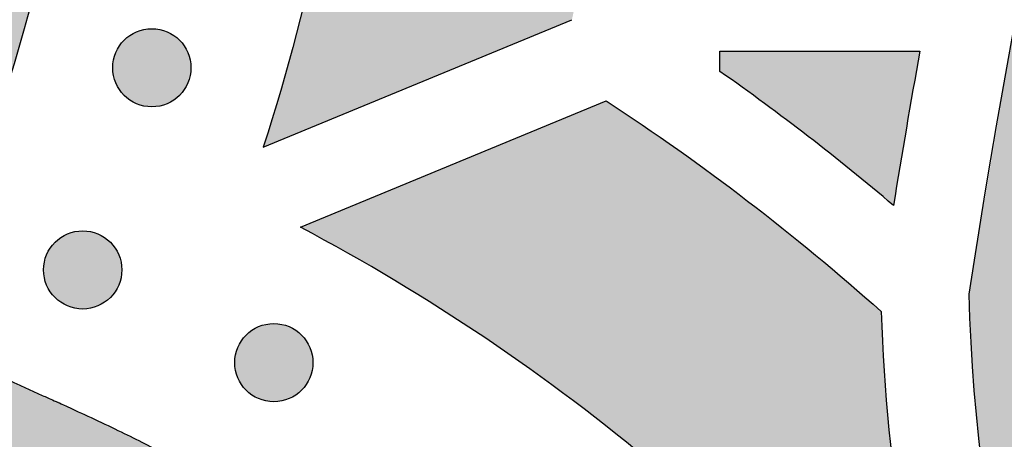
# Model space of a CAD drawing. Header units: millimetres. Extents: x -3873 to -97, y 912 to 4165.
# Tile 114 of 256: x -3778 to -3734, y 1514 to 1533. Entities that reach past the tile are written whole.
import ezdxf

# ---------------------------------------------------------------- set-up
doc = ezdxf.new("R2010")
doc.units = ezdxf.units.MM
doc.layers.add('pattern', color=7, linetype='Continuous', true_color=0x000000)

msp = doc.modelspace()

# ---------------------------------------------------------------- hatches: boundary and pattern name
at = {"layer": 'pattern'}
for points in [[(-3727.04, 1486.691), (-3726.397, 1494.566), (-3725.595, 1502.451), (-3724.634, 1510.34), (-3723.513, 1518.229), (-3722.232, 1526.114), (-3720.79, 1533.989), (-3719.188, 1541.849), (-3717.424, 1549.69), (-3715.5, 1557.506), (-3713.416, 1565.293), (-3711.173, 1573.046), (-3708.771, 1580.76), (-3706.211, 1588.431), (-3703.495, 1596.052), (-3700.624, 1603.62), (-3697.599, 1611.13), (-3694.424, 1618.577), (-3691.098, 1625.957), (-3687.626, 1633.265), (-3684.008, 1640.497), (-3680.248, 1647.648), (-3676.348, 1654.714), (-3672.312, 1661.692), (-3668.142, 1668.577), (-3663.84, 1675.366), (-3659.412, 1682.055), (-3654.86, 1688.64), (-3650.187, 1695.119), (-3645.397, 1701.487), (-3640.495, 1707.743), (-3635.483, 1713.882), (-3630.366, 1719.903), (-3632.469, 1719.138), (-3634.555, 1718.313), (-3636.622, 1717.429), (-3638.669, 1716.487), (-3640.691, 1715.486), (-3642.688, 1714.43), (-3644.656, 1713.317), (-3646.593, 1712.15), (-3648.497, 1710.93), (-3650.366, 1709.658), (-3652.197, 1708.336), (-3653.99, 1706.966), (-3655.741, 1705.549), (-3657.449, 1704.086), (-3659.112, 1702.581), (-3660.73, 1701.035), (-3667.802, 1691.052), (-3674.596, 1680.831), (-3681.099, 1670.383), (-3687.301, 1659.722), (-3693.19, 1648.86), (-3698.759, 1637.811), (-3703.997, 1626.589), (-3708.898, 1615.21), (-3713.454, 1603.688), (-3717.66, 1592.04), (-3721.51, 1580.282), (-3725, 1568.429), (-3728.128, 1556.498), (-3730.891, 1544.506), (-3733.288, 1532.469), (-3735.32, 1520.405), (-3735.234, 1518.234), (-3735.09, 1516.06), (-3734.888, 1513.887), (-3734.627, 1511.716), (-3734.307, 1509.549), (-3733.928, 1507.39), (-3733.492, 1505.24), (-3732.997, 1503.102), (-3732.445, 1500.978), (-3731.836, 1498.87), (-3731.171, 1496.781), (-3730.451, 1494.713), (-3729.677, 1492.667), (-3728.849, 1490.647), (-3727.97, 1488.655)], [(-3821.045, 1634.938), (-3821.701, 1634.748), (-3822.356, 1634.546), (-3823.008, 1634.332), (-3823.658, 1634.105), (-3824.304, 1633.865), (-3824.947, 1633.613), (-3825.587, 1633.349), (-3826.222, 1633.073), (-3826.854, 1632.784), (-3827.48, 1632.483), (-3828.101, 1632.17), (-3828.717, 1631.846), (-3829.328, 1631.509), (-3829.932, 1631.162), (-3830.529, 1630.802), (-3831.12, 1630.432), (-3831.704, 1630.05), (-3832.281, 1629.658), (-3832.85, 1629.255), (-3833.411, 1628.842), (-3833.964, 1628.419), (-3834.508, 1627.986), (-3835.043, 1627.543), (-3835.57, 1627.091), (-3836.087, 1626.63), (-3836.595, 1626.159), (-3837.093, 1625.681), (-3837.582, 1625.194), (-3838.06, 1624.699), (-3838.528, 1624.197), (-3838.986, 1623.688), (-3839.432, 1623.171), (-3837.848, 1623.368), (-3836.253, 1623.529), (-3834.648, 1623.653), (-3833.034, 1623.738), (-3831.413, 1623.786), (-3829.786, 1623.794), (-3828.155, 1623.763), (-3826.521, 1623.693), (-3824.885, 1623.583), (-3823.248, 1623.434), (-3821.613, 1623.244), (-3819.981, 1623.015), (-3818.353, 1622.745), (-3816.73, 1622.436), (-3815.114, 1622.087), (-3813.507, 1621.699), (-3811.91, 1621.271), (-3810.324, 1620.805), (-3808.751, 1620.301), (-3807.192, 1619.76), (-3805.649, 1619.181), (-3804.122, 1618.566), (-3802.613, 1617.915), (-3801.124, 1617.229), (-3799.655, 1616.509), (-3798.207, 1615.756), (-3796.782, 1614.971), (-3795.381, 1614.155), (-3794.005, 1613.308), (-3792.654, 1612.432), (-3791.33, 1611.528), (-3790.033, 1610.598), (-3788.823, 1609.686), (-3787.63, 1608.743), (-3786.454, 1607.768), (-3785.298, 1606.762), (-3784.161, 1605.727), (-3783.046, 1604.661), (-3781.953, 1603.566), (-3780.884, 1602.443), (-3779.839, 1601.292), (-3778.819, 1600.115), (-3777.827, 1598.911), (-3776.862, 1597.683), (-3775.925, 1596.43), (-3775.018, 1595.154), (-3774.141, 1593.856), (-3773.296, 1592.537), (-3772.482, 1591.198), (-3771.7, 1589.841), (-3770.952, 1588.466), (-3770.238, 1587.074), (-3769.557, 1585.668), (-3768.911, 1584.248), (-3768.301, 1582.815), (-3767.725, 1581.371), (-3767.186, 1579.917), (-3766.682, 1578.455), (-3766.214, 1576.985), (-3765.782, 1575.509), (-3765.386, 1574.028), (-3765.026, 1572.544), (-3764.702, 1571.058), (-3764.414, 1569.571), (-3763.978, 1566.94), (-3763.621, 1564.287), (-3763.345, 1561.617), (-3763.152, 1558.933), (-3763.043, 1556.239), (-3763.017, 1553.539), (-3763.075, 1550.837), (-3763.217, 1548.137), (-3763.443, 1545.442), (-3763.753, 1542.758), (-3764.146, 1540.086), (-3764.621, 1537.433), (-3765.178, 1534.8), (-3765.813, 1532.192), (-3766.528, 1529.612), (-3767.318, 1527.064), (-3753.315, 1532.858), (-3752.823, 1535.24), (-3752.388, 1537.638), (-3752.012, 1540.05), (-3751.696, 1542.475), (-3751.439, 1544.91), (-3751.242, 1547.353), (-3751.106, 1549.801), (-3751.031, 1552.253), (-3751.017, 1554.706), (-3751.064, 1557.157), (-3751.171, 1559.606), (-3751.339, 1562.048), (-3751.567, 1564.483), (-3751.855, 1566.907), (-3752.202, 1569.32), (-3752.608, 1571.718), (-3752.882, 1573.152), (-3753.186, 1574.589), (-3753.519, 1576.029), (-3753.882, 1577.471), (-3754.274, 1578.914), (-3754.696, 1580.356), (-3755.149, 1581.798), (-3755.633, 1583.238), (-3756.147, 1584.675), (-3756.692, 1586.109), (-3757.268, 1587.538), (-3757.875, 1588.961), (-3758.513, 1590.378), (-3759.182, 1591.787), (-3759.882, 1593.188), (-3760.613, 1594.58), (-3761.375, 1595.961), (-3762.167, 1597.33), (-3762.989, 1598.687), (-3763.842, 1600.031), (-3764.724, 1601.36), (-3765.635, 1602.674), (-3766.576, 1603.972), (-3767.545, 1605.252), (-3768.542, 1606.514), (-3769.567, 1607.757), (-3770.618, 1608.98), (-3771.697, 1610.182), (-3772.801, 1611.363), (-3773.93, 1612.521), (-3775.083, 1613.655), (-3776.26, 1614.766), (-3777.46, 1615.851), (-3778.683, 1616.911), (-3779.926, 1617.945), (-3781.191, 1618.952), (-3782.474, 1619.932), (-3783.777, 1620.884), (-3785.097, 1621.807), (-3786.434, 1622.701), (-3787.787, 1623.566), (-3789.155, 1624.401), (-3790.537, 1625.205), (-3791.932, 1625.98), (-3793.339, 1626.723), (-3794.757, 1627.435), (-3796.184, 1628.117), (-3797.621, 1628.767), (-3799.066, 1629.385), (-3800.518, 1629.972), (-3801.976, 1630.527), (-3803.439, 1631.051), (-3804.906, 1631.544), (-3806.376, 1632.005), (-3807.848, 1632.435), (-3809.321, 1632.834), (-3810.795, 1633.202), (-3812.268, 1633.539), (-3813.74, 1633.846), (-3815.209, 1634.123), (-3816.675, 1634.371), (-3818.137, 1634.588), (-3819.594, 1634.777)], [(-3832.929, 1599.713), (-3841.58, 1610.634), (-3840.181, 1610.905), (-3838.768, 1611.142), (-3837.343, 1611.343), (-3835.907, 1611.508), (-3834.461, 1611.636), (-3833.007, 1611.727), (-3831.545, 1611.78), (-3830.078, 1611.795), (-3828.608, 1611.772), (-3827.134, 1611.709), (-3825.66, 1611.607), (-3824.187, 1611.466), (-3822.715, 1611.286), (-3821.247, 1611.066), (-3819.785, 1610.807), (-3818.33, 1610.51), (-3816.883, 1610.174), (-3815.446, 1609.799), (-3814.02, 1609.387), (-3812.607, 1608.938), (-3811.209, 1608.452), (-3809.826, 1607.93), (-3808.461, 1607.373), (-3807.114, 1606.781), (-3805.787, 1606.156), (-3804.481, 1605.499), (-3803.197, 1604.81), (-3801.936, 1604.091), (-3800.699, 1603.342), (-3799.488, 1602.565), (-3798.302, 1601.761), (-3797.143, 1600.931), (-3796.155, 1600.187), (-3795.181, 1599.416), (-3794.221, 1598.62), (-3793.276, 1597.799), (-3792.348, 1596.953), (-3791.437, 1596.083), (-3790.545, 1595.189), (-3789.671, 1594.272), (-3788.818, 1593.332), (-3787.986, 1592.37), (-3787.175, 1591.387), (-3786.387, 1590.384), (-3785.622, 1589.36), (-3784.881, 1588.318), (-3784.165, 1587.258), (-3783.474, 1586.181), (-3782.81, 1585.088), (-3782.171, 1583.979), (-3781.56, 1582.856), (-3780.977, 1581.72), (-3780.421, 1580.571), (-3779.894, 1579.411), (-3779.395, 1578.241), (-3778.925, 1577.062), (-3778.484, 1575.875), (-3778.073, 1574.68), (-3777.69, 1573.48), (-3777.338, 1572.274), (-3777.014, 1571.065), (-3776.721, 1569.853), (-3776.456, 1568.639), (-3776.221, 1567.425), (-3775.912, 1565.598), (-3775.648, 1563.759), (-3775.429, 1561.912), (-3775.257, 1560.056), (-3775.13, 1558.195), (-3775.05, 1556.329), (-3775.016, 1554.461), (-3775.029, 1552.591), (-3775.089, 1550.723), (-3775.196, 1548.857), (-3775.349, 1546.996), (-3775.548, 1545.141), (-3775.793, 1543.294), (-3776.083, 1541.456), (-3776.419, 1539.629), (-3776.799, 1537.816), (-3777.302, 1535.662), (-3777.852, 1533.518), (-3778.449, 1531.385), (-3779.091, 1529.266), (-3779.779, 1527.16), (-3780.511, 1525.071), (-3781.289, 1522.998), (-3782.109, 1520.944), (-3797.351, 1514.638), (-3795.199, 1519.925), (-3793.194, 1525.272), (-3791.337, 1530.673), (-3789.63, 1536.12), (-3789.134, 1537.88), (-3788.687, 1539.658), (-3788.292, 1541.453), (-3787.949, 1543.263), (-3787.659, 1545.086), (-3787.422, 1546.919), (-3787.238, 1548.759), (-3787.11, 1550.605), (-3787.035, 1552.454), (-3787.016, 1554.303), (-3787.05, 1556.151), (-3787.139, 1557.994), (-3787.282, 1559.831), (-3787.478, 1561.659), (-3787.727, 1563.475), (-3788.027, 1565.279), (-3788.21, 1566.22), (-3788.415, 1567.162), (-3788.643, 1568.102), (-3788.894, 1569.04), (-3789.167, 1569.974), (-3789.463, 1570.905), (-3789.783, 1571.832), (-3790.125, 1572.753), (-3790.489, 1573.667), (-3790.876, 1574.575), (-3791.285, 1575.474), (-3791.716, 1576.365), (-3792.168, 1577.246), (-3792.642, 1578.117), (-3793.137, 1578.977), (-3793.653, 1579.825), (-3794.189, 1580.661), (-3794.744, 1581.483), (-3795.318, 1582.291), (-3795.912, 1583.085), (-3796.523, 1583.863), (-3797.152, 1584.625), (-3797.797, 1585.371), (-3798.459, 1586.1), (-3799.136, 1586.811), (-3799.829, 1587.505), (-3800.535, 1588.18), (-3801.255, 1588.836), (-3801.988, 1589.473), (-3802.732, 1590.09), (-3803.488, 1590.688), (-3804.254, 1591.265), (-3805.014, 1591.812), (-3805.788, 1592.344), (-3806.576, 1592.861), (-3807.377, 1593.362), (-3808.191, 1593.847), (-3809.018, 1594.316), (-3809.856, 1594.768), (-3810.706, 1595.203), (-3811.567, 1595.62), (-3812.438, 1596.018), (-3813.319, 1596.398), (-3814.21, 1596.759), (-3815.108, 1597.101), (-3816.015, 1597.423), (-3816.929, 1597.725), (-3817.85, 1598.007), (-3818.776, 1598.269), (-3819.708, 1598.511), (-3820.645, 1598.732), (-3821.585, 1598.932), (-3822.529, 1599.111), (-3823.475, 1599.27), (-3824.423, 1599.407), (-3825.373, 1599.524), (-3826.323, 1599.62), (-3827.272, 1599.695), (-3828.221, 1599.749), (-3829.168, 1599.782), (-3830.113, 1599.795), (-3831.056, 1599.788), (-3831.994, 1599.761)], [(-3771.11, 1531.93), (-3771.138, 1531.957), (-3771.167, 1531.984), (-3771.197, 1532.011), (-3771.227, 1532.037), (-3771.259, 1532.063), (-3771.292, 1532.088), (-3771.325, 1532.113), (-3771.359, 1532.137), (-3771.394, 1532.16), (-3771.43, 1532.183), (-3771.466, 1532.205), (-3771.503, 1532.226), (-3771.541, 1532.247), (-3771.58, 1532.267), (-3771.62, 1532.285), (-3771.66, 1532.303), (-3771.7, 1532.32), (-3771.742, 1532.336), (-3771.784, 1532.352), (-3771.826, 1532.366), (-3771.869, 1532.379), (-3771.913, 1532.391), (-3771.956, 1532.402), (-3772.001, 1532.412), (-3772.045, 1532.42), (-3772.09, 1532.428), (-3772.136, 1532.434), (-3772.181, 1532.44), (-3772.227, 1532.444), (-3772.273, 1532.447), (-3772.318, 1532.449), (-3772.364, 1532.449), (-3772.41, 1532.449), (-3772.456, 1532.447), (-3772.502, 1532.444), (-3772.548, 1532.44), (-3772.593, 1532.434), (-3772.638, 1532.428), (-3772.683, 1532.42), (-3772.728, 1532.412), (-3772.772, 1532.402), (-3772.816, 1532.391), (-3772.86, 1532.379), (-3772.903, 1532.366), (-3772.945, 1532.352), (-3772.987, 1532.336), (-3773.028, 1532.32), (-3773.069, 1532.303), (-3773.109, 1532.285), (-3773.149, 1532.267), (-3773.187, 1532.247), (-3773.225, 1532.226), (-3773.263, 1532.205), (-3773.299, 1532.183), (-3773.335, 1532.16), (-3773.37, 1532.137), (-3773.404, 1532.113), (-3773.437, 1532.088), (-3773.47, 1532.063), (-3773.501, 1532.037), (-3773.532, 1532.011), (-3773.562, 1531.984), (-3773.591, 1531.957), (-3773.619, 1531.93), (-3773.646, 1531.901), (-3773.674, 1531.872), (-3773.7, 1531.843), (-3773.727, 1531.812), (-3773.752, 1531.78), (-3773.778, 1531.748), (-3773.802, 1531.714), (-3773.826, 1531.68), (-3773.85, 1531.645), (-3773.872, 1531.61), (-3773.894, 1531.573), (-3773.916, 1531.536), (-3773.936, 1531.498), (-3773.956, 1531.459), (-3773.975, 1531.42), (-3773.993, 1531.38), (-3774.01, 1531.339), (-3774.026, 1531.298), (-3774.041, 1531.256), (-3774.055, 1531.213), (-3774.068, 1531.17), (-3774.08, 1531.127), (-3774.091, 1531.083), (-3774.101, 1531.039), (-3774.11, 1530.994), (-3774.117, 1530.949), (-3774.124, 1530.904), (-3774.129, 1530.858), (-3774.133, 1530.813), (-3774.136, 1530.767), (-3774.138, 1530.721), (-3774.139, 1530.675), (-3774.138, 1530.629), (-3774.136, 1530.583), (-3774.133, 1530.537), (-3774.129, 1530.492), (-3774.124, 1530.446), (-3774.117, 1530.401), (-3774.11, 1530.356), (-3774.101, 1530.311), (-3774.091, 1530.267), (-3774.08, 1530.223), (-3774.068, 1530.18), (-3774.055, 1530.137), (-3774.041, 1530.094), (-3774.026, 1530.052), (-3774.01, 1530.011), (-3773.993, 1529.97), (-3773.975, 1529.93), (-3773.956, 1529.891), (-3773.936, 1529.852), (-3773.916, 1529.814), (-3773.894, 1529.777), (-3773.872, 1529.74), (-3773.85, 1529.705), (-3773.826, 1529.67), (-3773.802, 1529.636), (-3773.778, 1529.602), (-3773.752, 1529.57), (-3773.727, 1529.538), (-3773.7, 1529.507), (-3773.674, 1529.478), (-3773.646, 1529.449), (-3773.619, 1529.42), (-3773.591, 1529.393), (-3773.562, 1529.366), (-3773.532, 1529.339), (-3773.501, 1529.313), (-3773.47, 1529.287), (-3773.437, 1529.262), (-3773.404, 1529.237), (-3773.37, 1529.213), (-3773.335, 1529.19), (-3773.299, 1529.167), (-3773.263, 1529.145), (-3773.225, 1529.124), (-3773.187, 1529.103), (-3773.149, 1529.083), (-3773.109, 1529.065), (-3773.069, 1529.047), (-3773.028, 1529.03), (-3772.987, 1529.014), (-3772.945, 1528.998), (-3772.903, 1528.984), (-3772.86, 1528.971), (-3772.816, 1528.959), (-3772.772, 1528.948), (-3772.728, 1528.938), (-3772.683, 1528.93), (-3772.638, 1528.922), (-3772.593, 1528.915), (-3772.548, 1528.91), (-3772.502, 1528.906), (-3772.456, 1528.903), (-3772.41, 1528.901), (-3772.364, 1528.901), (-3772.318, 1528.901), (-3772.273, 1528.903), (-3772.227, 1528.906), (-3772.181, 1528.91), (-3772.136, 1528.915), (-3772.09, 1528.922), (-3772.045, 1528.93), (-3772.001, 1528.938), (-3771.956, 1528.948), (-3771.913, 1528.959), (-3771.869, 1528.971), (-3771.826, 1528.984), (-3771.784, 1528.998), (-3771.742, 1529.014), (-3771.7, 1529.03), (-3771.66, 1529.047), (-3771.62, 1529.065), (-3771.58, 1529.083), (-3771.541, 1529.103), (-3771.503, 1529.124), (-3771.466, 1529.145), (-3771.43, 1529.167), (-3771.394, 1529.19), (-3771.359, 1529.213), (-3771.325, 1529.237), (-3771.292, 1529.262), (-3771.259, 1529.287), (-3771.227, 1529.313), (-3771.197, 1529.339), (-3771.167, 1529.366), (-3771.138, 1529.393), (-3771.11, 1529.42), (-3771.082, 1529.449), (-3771.055, 1529.478), (-3771.028, 1529.507), (-3771.002, 1529.538), (-3770.976, 1529.57), (-3770.951, 1529.602), (-3770.926, 1529.636), (-3770.902, 1529.67), (-3770.879, 1529.705), (-3770.856, 1529.74), (-3770.834, 1529.777), (-3770.813, 1529.814), (-3770.792, 1529.852), (-3770.773, 1529.891), (-3770.754, 1529.93), (-3770.736, 1529.97), (-3770.719, 1530.011), (-3770.703, 1530.052), (-3770.688, 1530.094), (-3770.674, 1530.137), (-3770.661, 1530.18), (-3770.648, 1530.223), (-3770.638, 1530.267), (-3770.628, 1530.311), (-3770.619, 1530.356), (-3770.611, 1530.401), (-3770.605, 1530.446), (-3770.599, 1530.492), (-3770.595, 1530.537), (-3770.592, 1530.583), (-3770.591, 1530.629), (-3770.59, 1530.675), (-3770.591, 1530.721), (-3770.592, 1530.767), (-3770.595, 1530.813), (-3770.599, 1530.858), (-3770.605, 1530.904), (-3770.611, 1530.949), (-3770.619, 1530.994), (-3770.628, 1531.039), (-3770.638, 1531.083), (-3770.648, 1531.127), (-3770.661, 1531.17), (-3770.674, 1531.213), (-3770.688, 1531.256), (-3770.703, 1531.298), (-3770.719, 1531.339), (-3770.736, 1531.38), (-3770.754, 1531.42), (-3770.773, 1531.459), (-3770.792, 1531.498), (-3770.813, 1531.536), (-3770.834, 1531.573), (-3770.856, 1531.61), (-3770.879, 1531.645), (-3770.902, 1531.68), (-3770.926, 1531.714), (-3770.951, 1531.748), (-3770.976, 1531.78), (-3771.002, 1531.812), (-3771.028, 1531.843), (-3771.055, 1531.872), (-3771.082, 1531.901)], [(-3738.736, 1524.426), (-3740.651, 1526.014), (-3742.602, 1527.558), (-3744.588, 1529.057), (-3746.608, 1530.509), (-3746.607, 1531.425), (-3737.543, 1531.425)], [(-3739.298, 1519.612), (-3739.164, 1516.933), (-3738.946, 1514.255), (-3738.644, 1511.583), (-3738.257, 1508.92), (-3737.787, 1506.271), (-3737.234, 1503.64), (-3736.599, 1501.029), (-3735.883, 1498.444), (-3737.401, 1500.343), (-3738.971, 1502.207), (-3740.593, 1504.032), (-3742.266, 1505.817), (-3743.988, 1507.56), (-3745.757, 1509.259), (-3747.571, 1510.911), (-3749.43, 1512.515), (-3751.33, 1514.069), (-3753.27, 1515.572), (-3755.248, 1517.023), (-3757.261, 1518.419), (-3759.307, 1519.759), (-3761.385, 1521.043), (-3763.491, 1522.269), (-3765.623, 1523.437), (-3751.762, 1529.172), (-3750.129, 1528.081), (-3748.515, 1526.96), (-3746.922, 1525.808), (-3745.351, 1524.626), (-3743.802, 1523.415), (-3742.276, 1522.175), (-3740.775, 1520.907)], [(-3774.244, 1522.754), (-3774.273, 1522.781), (-3774.302, 1522.809), (-3774.331, 1522.835), (-3774.362, 1522.861), (-3774.394, 1522.887), (-3774.426, 1522.912), (-3774.46, 1522.937), (-3774.494, 1522.961), (-3774.529, 1522.985), (-3774.564, 1523.007), (-3774.601, 1523.029), (-3774.638, 1523.051), (-3774.676, 1523.071), (-3774.715, 1523.091), (-3774.754, 1523.11), (-3774.794, 1523.128), (-3774.835, 1523.145), (-3774.876, 1523.161), (-3774.918, 1523.176), (-3774.961, 1523.19), (-3775.004, 1523.203), (-3775.047, 1523.215), (-3775.091, 1523.226), (-3775.135, 1523.236), (-3775.18, 1523.245), (-3775.225, 1523.252), (-3775.27, 1523.259), (-3775.316, 1523.264), (-3775.361, 1523.268), (-3775.407, 1523.271), (-3775.453, 1523.273), (-3775.499, 1523.274), (-3775.545, 1523.273), (-3775.591, 1523.271), (-3775.637, 1523.268), (-3775.682, 1523.264), (-3775.728, 1523.259), (-3775.773, 1523.252), (-3775.818, 1523.245), (-3775.863, 1523.236), (-3775.907, 1523.226), (-3775.951, 1523.215), (-3775.994, 1523.203), (-3776.037, 1523.19), (-3776.08, 1523.176), (-3776.122, 1523.161), (-3776.163, 1523.145), (-3776.204, 1523.128), (-3776.244, 1523.11), (-3776.283, 1523.091), (-3776.322, 1523.071), (-3776.36, 1523.051), (-3776.397, 1523.029), (-3776.434, 1523.007), (-3776.469, 1522.985), (-3776.504, 1522.961), (-3776.538, 1522.937), (-3776.572, 1522.912), (-3776.604, 1522.887), (-3776.636, 1522.861), (-3776.667, 1522.835), (-3776.696, 1522.809), (-3776.725, 1522.781), (-3776.754, 1522.754), (-3776.781, 1522.726), (-3776.808, 1522.697), (-3776.835, 1522.667), (-3776.861, 1522.636), (-3776.887, 1522.604), (-3776.912, 1522.572), (-3776.937, 1522.539), (-3776.961, 1522.505), (-3776.984, 1522.47), (-3777.007, 1522.434), (-3777.029, 1522.397), (-3777.05, 1522.36), (-3777.071, 1522.322), (-3777.091, 1522.283), (-3777.109, 1522.244), (-3777.127, 1522.204), (-3777.144, 1522.163), (-3777.16, 1522.122), (-3777.176, 1522.08), (-3777.19, 1522.037), (-3777.203, 1521.994), (-3777.215, 1521.951), (-3777.226, 1521.907), (-3777.236, 1521.863), (-3777.244, 1521.818), (-3777.252, 1521.773), (-3777.258, 1521.728), (-3777.264, 1521.682), (-3777.268, 1521.637), (-3777.271, 1521.591), (-3777.273, 1521.545), (-3777.273, 1521.499), (-3777.273, 1521.453), (-3777.271, 1521.407), (-3777.268, 1521.362), (-3777.264, 1521.316), (-3777.258, 1521.271), (-3777.252, 1521.225), (-3777.244, 1521.18), (-3777.236, 1521.136), (-3777.226, 1521.091), (-3777.215, 1521.047), (-3777.203, 1521.004), (-3777.19, 1520.961), (-3777.176, 1520.919), (-3777.16, 1520.877), (-3777.144, 1520.835), (-3777.127, 1520.795), (-3777.109, 1520.754), (-3777.091, 1520.715), (-3777.071, 1520.676), (-3777.05, 1520.638), (-3777.029, 1520.601), (-3777.007, 1520.564), (-3776.984, 1520.529), (-3776.961, 1520.494), (-3776.937, 1520.46), (-3776.912, 1520.426), (-3776.887, 1520.394), (-3776.861, 1520.362), (-3776.835, 1520.332), (-3776.808, 1520.302), (-3776.781, 1520.273), (-3776.754, 1520.245), (-3776.725, 1520.217), (-3776.696, 1520.19), (-3776.667, 1520.163), (-3776.636, 1520.137), (-3776.604, 1520.111), (-3776.572, 1520.086), (-3776.538, 1520.061), (-3776.504, 1520.037), (-3776.469, 1520.014), (-3776.434, 1519.991), (-3776.397, 1519.969), (-3776.36, 1519.948), (-3776.322, 1519.927), (-3776.283, 1519.908), (-3776.244, 1519.889), (-3776.204, 1519.871), (-3776.163, 1519.854), (-3776.122, 1519.838), (-3776.08, 1519.823), (-3776.037, 1519.809), (-3775.994, 1519.795), (-3775.951, 1519.783), (-3775.907, 1519.772), (-3775.863, 1519.763), (-3775.818, 1519.754), (-3775.773, 1519.746), (-3775.728, 1519.74), (-3775.682, 1519.734), (-3775.637, 1519.73), (-3775.591, 1519.727), (-3775.545, 1519.726), (-3775.499, 1519.725), (-3775.453, 1519.726), (-3775.407, 1519.727), (-3775.361, 1519.73), (-3775.316, 1519.734), (-3775.27, 1519.74), (-3775.225, 1519.746), (-3775.18, 1519.754), (-3775.135, 1519.763), (-3775.091, 1519.772), (-3775.047, 1519.783), (-3775.004, 1519.795), (-3774.961, 1519.809), (-3774.918, 1519.823), (-3774.876, 1519.838), (-3774.835, 1519.854), (-3774.794, 1519.871), (-3774.754, 1519.889), (-3774.715, 1519.908), (-3774.676, 1519.927), (-3774.638, 1519.948), (-3774.601, 1519.969), (-3774.564, 1519.991), (-3774.529, 1520.014), (-3774.494, 1520.037), (-3774.46, 1520.061), (-3774.426, 1520.086), (-3774.394, 1520.111), (-3774.362, 1520.137), (-3774.331, 1520.163), (-3774.302, 1520.19), (-3774.273, 1520.217), (-3774.244, 1520.245), (-3774.217, 1520.273), (-3774.19, 1520.302), (-3774.163, 1520.332), (-3774.137, 1520.362), (-3774.111, 1520.394), (-3774.086, 1520.426), (-3774.061, 1520.46), (-3774.037, 1520.494), (-3774.014, 1520.529), (-3773.991, 1520.564), (-3773.969, 1520.601), (-3773.948, 1520.638), (-3773.927, 1520.676), (-3773.907, 1520.715), (-3773.889, 1520.754), (-3773.871, 1520.795), (-3773.854, 1520.835), (-3773.838, 1520.877), (-3773.822, 1520.919), (-3773.808, 1520.961), (-3773.795, 1521.004), (-3773.783, 1521.047), (-3773.772, 1521.091), (-3773.762, 1521.136), (-3773.754, 1521.18), (-3773.746, 1521.225), (-3773.74, 1521.271), (-3773.734, 1521.316), (-3773.73, 1521.362), (-3773.727, 1521.407), (-3773.725, 1521.453), (-3773.725, 1521.499), (-3773.725, 1521.545), (-3773.727, 1521.591), (-3773.73, 1521.637), (-3773.734, 1521.682), (-3773.74, 1521.728), (-3773.746, 1521.773), (-3773.754, 1521.818), (-3773.762, 1521.863), (-3773.772, 1521.907), (-3773.783, 1521.951), (-3773.795, 1521.994), (-3773.808, 1522.037), (-3773.822, 1522.08), (-3773.838, 1522.122), (-3773.854, 1522.163), (-3773.871, 1522.204), (-3773.889, 1522.244), (-3773.907, 1522.283), (-3773.927, 1522.322), (-3773.948, 1522.36), (-3773.969, 1522.397), (-3773.991, 1522.434), (-3774.014, 1522.47), (-3774.037, 1522.505), (-3774.061, 1522.539), (-3774.086, 1522.572), (-3774.111, 1522.604), (-3774.137, 1522.636), (-3774.163, 1522.667), (-3774.19, 1522.697), (-3774.217, 1522.726)], [(-3765.576, 1518.545), (-3765.605, 1518.572), (-3765.634, 1518.599), (-3765.664, 1518.626), (-3765.694, 1518.652), (-3765.726, 1518.678), (-3765.758, 1518.703), (-3765.792, 1518.728), (-3765.826, 1518.752), (-3765.861, 1518.775), (-3765.896, 1518.798), (-3765.933, 1518.82), (-3765.97, 1518.841), (-3766.008, 1518.862), (-3766.047, 1518.882), (-3766.086, 1518.9), (-3766.126, 1518.918), (-3766.167, 1518.935), (-3766.208, 1518.952), (-3766.25, 1518.967), (-3766.293, 1518.981), (-3766.336, 1518.994), (-3766.379, 1519.006), (-3766.423, 1519.017), (-3766.468, 1519.027), (-3766.512, 1519.035), (-3766.557, 1519.043), (-3766.602, 1519.05), (-3766.648, 1519.055), (-3766.694, 1519.059), (-3766.739, 1519.062), (-3766.785, 1519.064), (-3766.831, 1519.064), (-3766.877, 1519.064), (-3766.923, 1519.062), (-3766.969, 1519.059), (-3767.014, 1519.055), (-3767.06, 1519.05), (-3767.105, 1519.043), (-3767.15, 1519.035), (-3767.195, 1519.027), (-3767.239, 1519.017), (-3767.283, 1519.006), (-3767.326, 1518.994), (-3767.369, 1518.981), (-3767.412, 1518.967), (-3767.454, 1518.952), (-3767.495, 1518.935), (-3767.536, 1518.918), (-3767.576, 1518.9), (-3767.615, 1518.882), (-3767.654, 1518.862), (-3767.692, 1518.841), (-3767.729, 1518.82), (-3767.766, 1518.798), (-3767.802, 1518.775), (-3767.836, 1518.752), (-3767.871, 1518.728), (-3767.904, 1518.703), (-3767.936, 1518.678), (-3767.968, 1518.652), (-3767.999, 1518.626), (-3768.029, 1518.599), (-3768.058, 1518.572), (-3768.086, 1518.545), (-3768.113, 1518.517), (-3768.14, 1518.488), (-3768.167, 1518.458), (-3768.193, 1518.427), (-3768.219, 1518.395), (-3768.244, 1518.363), (-3768.269, 1518.33), (-3768.293, 1518.295), (-3768.316, 1518.261), (-3768.339, 1518.225), (-3768.361, 1518.188), (-3768.383, 1518.151), (-3768.403, 1518.113), (-3768.423, 1518.074), (-3768.442, 1518.035), (-3768.459, 1517.995), (-3768.476, 1517.954), (-3768.493, 1517.913), (-3768.508, 1517.871), (-3768.522, 1517.828), (-3768.535, 1517.785), (-3768.547, 1517.742), (-3768.558, 1517.698), (-3768.568, 1517.654), (-3768.577, 1517.609), (-3768.584, 1517.564), (-3768.591, 1517.519), (-3768.596, 1517.473), (-3768.6, 1517.428), (-3768.603, 1517.382), (-3768.605, 1517.336), (-3768.605, 1517.29), (-3768.605, 1517.244), (-3768.603, 1517.198), (-3768.6, 1517.152), (-3768.596, 1517.107), (-3768.591, 1517.061), (-3768.584, 1517.016), (-3768.577, 1516.971), (-3768.568, 1516.926), (-3768.558, 1516.882), (-3768.547, 1516.838), (-3768.535, 1516.795), (-3768.522, 1516.752), (-3768.508, 1516.709), (-3768.493, 1516.667), (-3768.476, 1516.626), (-3768.459, 1516.585), (-3768.442, 1516.545), (-3768.423, 1516.506), (-3768.403, 1516.467), (-3768.383, 1516.429), (-3768.361, 1516.392), (-3768.339, 1516.355), (-3768.316, 1516.32), (-3768.293, 1516.285), (-3768.269, 1516.251), (-3768.244, 1516.217), (-3768.219, 1516.185), (-3768.193, 1516.153), (-3768.167, 1516.123), (-3768.14, 1516.093), (-3768.113, 1516.064), (-3768.086, 1516.035), (-3768.058, 1516.008), (-3768.029, 1515.981), (-3767.999, 1515.954), (-3767.968, 1515.928), (-3767.936, 1515.902), (-3767.904, 1515.877), (-3767.871, 1515.852), (-3767.836, 1515.828), (-3767.802, 1515.805), (-3767.766, 1515.782), (-3767.729, 1515.76), (-3767.692, 1515.739), (-3767.654, 1515.718), (-3767.615, 1515.698), (-3767.576, 1515.68), (-3767.536, 1515.662), (-3767.495, 1515.645), (-3767.454, 1515.629), (-3767.412, 1515.613), (-3767.369, 1515.599), (-3767.326, 1515.586), (-3767.283, 1515.574), (-3767.239, 1515.563), (-3767.195, 1515.553), (-3767.15, 1515.545), (-3767.105, 1515.537), (-3767.06, 1515.531), (-3767.014, 1515.525), (-3766.969, 1515.521), (-3766.923, 1515.518), (-3766.877, 1515.516), (-3766.831, 1515.516), (-3766.785, 1515.516), (-3766.739, 1515.518), (-3766.694, 1515.521), (-3766.648, 1515.525), (-3766.602, 1515.531), (-3766.557, 1515.537), (-3766.512, 1515.545), (-3766.468, 1515.553), (-3766.423, 1515.563), (-3766.379, 1515.574), (-3766.336, 1515.586), (-3766.293, 1515.599), (-3766.25, 1515.613), (-3766.208, 1515.629), (-3766.167, 1515.645), (-3766.126, 1515.662), (-3766.086, 1515.68), (-3766.047, 1515.698), (-3766.008, 1515.718), (-3765.97, 1515.739), (-3765.933, 1515.76), (-3765.896, 1515.782), (-3765.861, 1515.805), (-3765.826, 1515.828), (-3765.792, 1515.852), (-3765.758, 1515.877), (-3765.726, 1515.902), (-3765.694, 1515.928), (-3765.664, 1515.954), (-3765.634, 1515.981), (-3765.605, 1516.008), (-3765.576, 1516.035), (-3765.549, 1516.064), (-3765.522, 1516.093), (-3765.495, 1516.123), (-3765.469, 1516.153), (-3765.443, 1516.185), (-3765.418, 1516.217), (-3765.393, 1516.251), (-3765.369, 1516.285), (-3765.346, 1516.32), (-3765.323, 1516.355), (-3765.301, 1516.392), (-3765.28, 1516.429), (-3765.259, 1516.467), (-3765.24, 1516.506), (-3765.221, 1516.545), (-3765.203, 1516.585), (-3765.186, 1516.626), (-3765.17, 1516.667), (-3765.155, 1516.709), (-3765.14, 1516.752), (-3765.127, 1516.795), (-3765.115, 1516.838), (-3765.104, 1516.882), (-3765.094, 1516.926), (-3765.086, 1516.971), (-3765.078, 1517.016), (-3765.072, 1517.061), (-3765.066, 1517.107), (-3765.062, 1517.152), (-3765.059, 1517.198), (-3765.057, 1517.244), (-3765.057, 1517.29), (-3765.057, 1517.336), (-3765.059, 1517.382), (-3765.062, 1517.428), (-3765.066, 1517.473), (-3765.072, 1517.519), (-3765.078, 1517.564), (-3765.086, 1517.609), (-3765.094, 1517.654), (-3765.104, 1517.698), (-3765.115, 1517.742), (-3765.127, 1517.785), (-3765.14, 1517.828), (-3765.155, 1517.871), (-3765.17, 1517.913), (-3765.186, 1517.954), (-3765.203, 1517.995), (-3765.221, 1518.035), (-3765.24, 1518.074), (-3765.259, 1518.113), (-3765.28, 1518.151), (-3765.301, 1518.188), (-3765.323, 1518.225), (-3765.346, 1518.261), (-3765.369, 1518.295), (-3765.393, 1518.33), (-3765.418, 1518.363), (-3765.443, 1518.395), (-3765.469, 1518.427), (-3765.495, 1518.458), (-3765.522, 1518.488), (-3765.549, 1518.517)], [(-3780.609, 1398.214), (-3795.863, 1404.541), (-3781.19, 1411.106), (-3779.332, 1411.973), (-3777.495, 1412.897), (-3775.681, 1413.878), (-3773.892, 1414.913), (-3772.132, 1416.003), (-3770.403, 1417.145), (-3768.706, 1418.339), (-3767.045, 1419.584), (-3765.421, 1420.876), (-3763.837, 1422.216), (-3762.295, 1423.601), (-3760.796, 1425.028), (-3759.342, 1426.497), (-3757.935, 1428.005), (-3756.577, 1429.549), (-3755.268, 1431.127), (-3754.724, 1431.817), (-3754.194, 1432.521), (-3753.676, 1433.238), (-3753.172, 1433.968), (-3752.682, 1434.711), (-3752.207, 1435.466), (-3751.747, 1436.233), (-3751.302, 1437.011), (-3750.872, 1437.801), (-3750.459, 1438.6), (-3750.063, 1439.41), (-3749.683, 1440.23), (-3749.32, 1441.058), (-3748.975, 1441.895), (-3748.647, 1442.739), (-3748.338, 1443.591), (-3748.046, 1444.449), (-3747.773, 1445.314), (-3747.518, 1446.184), (-3747.282, 1447.059), (-3747.065, 1447.938), (-3746.866, 1448.821), (-3746.687, 1449.707), (-3746.526, 1450.596), (-3746.385, 1451.486), (-3746.262, 1452.378), (-3746.158, 1453.27), (-3746.073, 1454.163), (-3746.007, 1455.054), (-3745.959, 1455.945), (-3745.93, 1456.834), (-3745.92, 1457.72), (-3745.93, 1458.607), (-3745.958, 1459.496), (-3746.005, 1460.386), (-3746.07, 1461.278), (-3746.154, 1462.171), (-3746.257, 1463.063), (-3746.379, 1463.955), (-3746.52, 1464.845), (-3746.68, 1465.734), (-3746.859, 1466.62), (-3747.056, 1467.503), (-3747.273, 1468.383), (-3747.508, 1469.258), (-3747.762, 1470.128), (-3748.035, 1470.993), (-3748.325, 1471.852), (-3748.634, 1472.704), (-3748.961, 1473.549), (-3749.306, 1474.386), (-3749.668, 1475.214), (-3750.047, 1476.034), (-3750.443, 1476.844), (-3750.855, 1477.644), (-3751.284, 1478.434), (-3751.728, 1479.213), (-3752.188, 1479.98), (-3752.662, 1480.736), (-3753.151, 1481.479), (-3753.655, 1482.21), (-3754.172, 1482.927), (-3754.702, 1483.632), (-3755.245, 1484.322), (-3756.552, 1485.901), (-3757.909, 1487.447), (-3759.315, 1488.955), (-3760.767, 1490.425), (-3762.265, 1491.854), (-3763.806, 1493.24), (-3765.389, 1494.581), (-3767.012, 1495.875), (-3768.672, 1497.121), (-3770.367, 1498.317), (-3772.096, 1499.461), (-3773.855, 1500.552), (-3775.643, 1501.589), (-3777.456, 1502.571), (-3779.292, 1503.497), (-3781.149, 1504.366), (-3795.817, 1510.943), (-3780.557, 1517.257), (-3776.222, 1515.307), (-3774.048, 1514.29), (-3771.897, 1513.206), (-3769.774, 1512.056), (-3767.681, 1510.842), (-3765.621, 1509.564), (-3763.597, 1508.225), (-3761.612, 1506.825), (-3759.668, 1505.366), (-3757.769, 1503.851), (-3755.915, 1502.28), (-3754.11, 1500.658), (-3752.357, 1498.984), (-3750.656, 1497.263), (-3749.01, 1495.497), (-3747.421, 1493.687), (-3745.89, 1491.838), (-3745.193, 1490.952), (-3744.512, 1490.048), (-3743.849, 1489.127), (-3743.203, 1488.189), (-3742.575, 1487.235), (-3741.965, 1486.265), (-3741.375, 1485.28), (-3740.805, 1484.281), (-3740.254, 1483.267), (-3739.725, 1482.24), (-3739.217, 1481.201), (-3738.73, 1480.149), (-3738.265, 1479.086), (-3737.823, 1478.012), (-3737.403, 1476.929), (-3737.007, 1475.836), (-3736.634, 1474.734), (-3736.284, 1473.625), (-3735.958, 1472.509), (-3735.656, 1471.386), (-3735.378, 1470.258), (-3735.124, 1469.126), (-3734.895, 1467.989), (-3734.69, 1466.849), (-3734.509, 1465.708), (-3734.352, 1464.564), (-3734.22, 1463.42), (-3734.112, 1462.276), (-3734.028, 1461.133), (-3733.968, 1459.991), (-3733.932, 1458.852), (-3733.92, 1457.715), (-3733.933, 1456.579), (-3733.97, 1455.439), (-3734.031, 1454.298), (-3734.116, 1453.154), (-3734.225, 1452.01), (-3734.358, 1450.866), (-3734.516, 1449.723), (-3734.698, 1448.581), (-3734.904, 1447.442), (-3735.134, 1446.306), (-3735.389, 1445.173), (-3735.668, 1444.046), (-3735.971, 1442.924), (-3736.298, 1441.808), (-3736.648, 1440.699), (-3737.023, 1439.597), (-3737.42, 1438.505), (-3737.841, 1437.421), (-3738.284, 1436.348), (-3738.75, 1435.285), (-3739.237, 1434.234), (-3739.746, 1433.195), (-3740.277, 1432.169), (-3740.828, 1431.156), (-3741.399, 1430.157), (-3741.99, 1429.172), (-3742.6, 1428.203), (-3743.229, 1427.25), (-3743.876, 1426.312), (-3744.541, 1425.392), (-3745.222, 1424.489), (-3745.92, 1423.603), (-3747.452, 1421.755), (-3749.043, 1419.947), (-3750.69, 1418.182), (-3752.393, 1416.462), (-3754.148, 1414.79), (-3755.954, 1413.169), (-3757.809, 1411.6), (-3759.71, 1410.087), (-3761.655, 1408.63), (-3763.641, 1407.231), (-3765.667, 1405.894), (-3767.727, 1404.618), (-3769.821, 1403.405), (-3771.946, 1402.258), (-3774.097, 1401.175), (-3776.272, 1400.16)]]:
    msp.add_hatch(color=256, dxfattribs=at).paths.add_polyline_path(points, flags=0)

# ---------------------------------------------------------------- linework, layer by layer
for p, q in [((-3767.318, 1527.064), (-3753.315, 1532.858)), ((-3765.623, 1523.437), (-3751.762, 1529.172))]:
    msp.add_line(p, q, dxfattribs=at)
msp.add_lwpolyline([(-3746.608, 1530.509), (-3746.607, 1531.425), (-3737.543, 1531.425)], dxfattribs=at)
for centre in [(-3772.364, 1530.675), (-3775.499, 1521.499), (-3766.831, 1517.29)]:
    msp.add_circle(centre, 1.774, dxfattribs=at)
for centre, radius, start, end in [((-3328.367, 1458.071), 411.7, 143.83246, 171.2916), ((-3328.366, 1458.071), 415.701, 169.83643, 170.81497), ((-3809.09, 1441.522), 108.733, 49.68149, 54.9252), ((-3809.09, 1441.522), 92.733, 37.86659, 62.04776), ((-3653.876, 1522.533), 81.472, 181.49679, 206.09937), ((-3653.876, 1522.533), 85.472, 181.95855, 196.36972)]:
    msp.add_arc(centre, radius, start, end, dxfattribs=at)
at = {"layer": 'pattern', "extrusion": (0, 0, -1)}
for centre, radius, start, end in [((3849.787, 1554.051), 86.772, 169.69657, 198.1199), ((3877.214, 1560.152), 102.87, 192.54063, 202.40424), ((3809.09, 1441.522), 104.733, 123.18706, 131.78861)]:
    msp.add_arc(centre, radius, start, end, dxfattribs=at)
at = {"layer": 'pattern'}
msp.add_rational_spline([(-3780.557, 1517.257), (-3778.389, 1516.283), (-3776.222, 1515.307), (-3758.241, 1507.211), (-3745.89, 1491.838), (-3733.935, 1476.958), (-3733.92, 1457.715)], [1, 0.999999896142, 1, 0.972416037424, 1, 0.94341425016, 1], degree=2, knots=[504.879193, 504.879193, 504.879193, 509.632739, 509.632739, 548.341084, 548.341084, 585.050688, 585.050688, 585.050688], dxfattribs=at)

doc.saveas('drawing.dxf')
